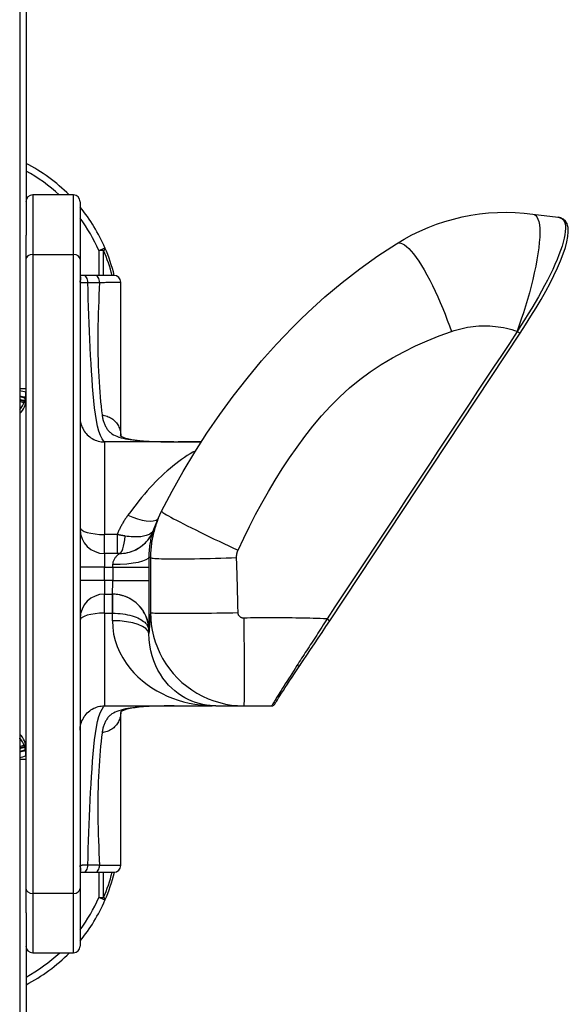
# Model space of a CAD drawing. Header units: inches. Extents: x 6 to 174, y 10 to 93.
# Tile 120 of 127: x 102.54 to 104.13, y 48.63 to 51.49. Entities that reach past the tile are written whole.
import ezdxf

# ---------------------------------------------------------------- set-up
doc = ezdxf.new("R2010")
doc.units = ezdxf.units.IN
doc.header["$MEASUREMENT"] = 0
doc.layers.add('Visible Edges(ANSI)', color=7, linetype='Continuous', lineweight=25)
doc.layers.add('Visible Tangent Edges(ANSI)', color=7, linetype='Continuous', lineweight=25)

msp = doc.modelspace()

# ---------------------------------------------------------------- linework, layer by layer
at = {"layer": 'Visible Edges(ANSI)'}
for p, q in [((102.5385, 70.6177), (102.5385, 29.1367)), ((102.557, 68.0234), (102.557, 50.8633)), ((102.6948, 50.9801), (102.5766, 50.9801)), ((102.7144, 50.9604), (102.7144, 50.7929)), ((104.0316, 50.9245), (104.105, 50.9152)), ((102.557, 50.7929), (102.557, 50.8633)), ((102.557, 48.9625), (102.557, 50.7929)), ((102.7144, 50.7929), (102.7144, 48.9625)), ((102.7232, 50.7458), (102.7144, 50.7458)), ((102.7576, 50.7458), (102.7232, 50.7458)), ((102.8129, 50.7458), (102.7576, 50.7458)), ((102.8326, 50.2806), (102.8326, 50.7262)), ((103.4411, 49.7413), (103.9945, 50.5777)), ((102.5385, 50.4171), (102.557, 50.4171)), ((102.9866, 50.2616), (102.7853, 50.2616)), ((102.9866, 50.2616), (102.9999, 50.2616)), ((102.9335, 50.019), (102.9418, 50.0385)), ((102.9418, 50.0385), (102.9516, 50.0598)), ((102.8288, 49.9368), (102.7853, 49.9368)), ((102.7853, 49.8187), (102.8086, 49.8187)), ((102.7853, 49.4939), (102.9866, 49.4939)), ((102.9866, 49.4939), (102.9999, 49.4939)), ((103.0688, 49.494), (103.0805, 49.494)), ((103.1094, 49.4939), (103.1904, 49.4939)), ((103.1904, 49.4939), (103.2718, 49.4939)), ((102.8326, 49.4766), (102.8326, 49.4748)), ((102.8326, 49.0293), (102.8326, 49.4748)), ((102.5385, 49.3384), (102.557, 49.3384)), ((102.7144, 49.0096), (102.7232, 49.0096)), ((102.7232, 49.0096), (102.7576, 49.0096)), ((102.7576, 49.0096), (102.8129, 49.0096)), ((102.557, 48.8921), (102.557, 48.9625)), ((102.7144, 48.9625), (102.7144, 48.7951)), ((102.557, 48.8921), (102.557, 31.7321)), ((102.5766, 48.7754), (102.6948, 48.7754))]:
    msp.add_line(p, q, dxfattribs=at)
at = {"layer": 'Visible Edges(ANSI)', "flags": 128}
for points in [[(103.6351, 50.8382), (103.6572, 50.8514), (103.68, 50.8637), (103.7033, 50.875), (103.7271, 50.8853), (103.7513, 50.8945), (103.7758, 50.9028), (103.8007, 50.9099), (103.8257, 50.916), (103.8511, 50.9209), (103.8767, 50.9248), (103.9025, 50.9275), (103.9284, 50.9292), (103.9543, 50.9297), (103.9802, 50.9291), (104.006, 50.9274), (104.0316, 50.9245)], [(103.9945, 50.5777), (104.0106, 50.6023), (104.0262, 50.627), (104.0413, 50.6516), (104.0556, 50.6759), (104.0691, 50.6999), (104.0817, 50.7233), (104.0932, 50.7459), (104.1035, 50.7678), (104.1126, 50.7886), (104.1202, 50.8083), (104.1264, 50.8267), (104.1309, 50.8436), (104.1338, 50.8591), (104.1349, 50.8731), (104.1341, 50.8855), (104.131, 50.8965)], [(104.1308, 50.8969), (104.1264, 50.9039), (104.1203, 50.9095), (104.113, 50.9133), (104.105, 50.9152)], [(104.1235, 50.902), (104.1239, 50.902), (104.1243, 50.9019), (104.1247, 50.9018), (104.1251, 50.9017), (104.1255, 50.9016), (104.1259, 50.9014), (104.1262, 50.9013), (104.1266, 50.9011), (104.127, 50.9009), (104.1273, 50.9007), (104.1277, 50.9005), (104.128, 50.9002), (104.1283, 50.9), (104.1286, 50.8997), (104.1289, 50.8994), (104.1292, 50.8992), (104.1295, 50.8989), (104.1298, 50.8986), (104.13, 50.8982), (104.1302, 50.8979), (104.1304, 50.8976), (104.1306, 50.8972), (104.1308, 50.8969), (104.131, 50.8965)], [(102.9516, 50.0598), (102.982, 50.1181), (103.0141, 50.1754), (103.0479, 50.2318), (103.0834, 50.2871), (103.1206, 50.3413), (103.1595, 50.3944), (103.2001, 50.4464), (103.2423, 50.497), (103.2861, 50.5462), (103.3086, 50.5702), (103.3315, 50.5937), (103.3547, 50.6168), (103.3783, 50.6394), (103.4267, 50.6833), (103.4767, 50.7252), (103.5281, 50.7651), (103.5809, 50.8028), (103.6351, 50.8382)], [(102.7144, 50.3325), (102.7146, 50.3278), (102.715, 50.3232), (102.7158, 50.3186), (102.7169, 50.3141), (102.7182, 50.3097), (102.7198, 50.3053), (102.7218, 50.3011), (102.7239, 50.297), (102.7264, 50.2931), (102.7291, 50.2893), (102.732, 50.2857), (102.7352, 50.2823), (102.7386, 50.2792), (102.7422, 50.2762), (102.7459, 50.2735), (102.7499, 50.2711), (102.754, 50.2689), (102.7582, 50.267), (102.7625, 50.2653), (102.767, 50.264), (102.7715, 50.263), (102.7761, 50.2622), (102.7807, 50.2617), (102.7853, 50.2616)], [(102.8326, 50.2806), (102.8325, 50.2789), (102.8323, 50.2785), (102.832, 50.2791), (102.8321, 50.2792), (102.8329, 50.2787), (102.8348, 50.2775), (102.8377, 50.276), (102.8417, 50.2743), (102.8465, 50.2727), (102.8522, 50.2711), (102.8652, 50.2684), (102.8801, 50.2663), (102.8962, 50.2647), (102.9133, 50.2636), (102.9311, 50.2628), (102.9495, 50.2622), (102.9684, 50.2618), (102.9877, 50.2616)], [(103.0666, 50.2615), (103.0498, 50.2615), (103.0329, 50.2615), (103.0163, 50.2616), (102.9999, 50.2616)], [(103.3535, 49.6108), (103.3638, 49.6259), (103.3743, 49.6416), (103.3851, 49.6576), (103.3961, 49.6739), (103.4072, 49.6905), (103.4185, 49.7073), (103.4298, 49.7243), (103.4411, 49.7413)], [(103.2718, 49.4939), (103.2748, 49.4943), (103.2765, 49.495), (103.278, 49.4961), (103.2791, 49.4971), (103.2797, 49.4978), (103.28, 49.4982), (103.2802, 49.4986), (103.2805, 49.499), (103.2815, 49.5007), (103.2832, 49.5033), (103.2854, 49.5069), (103.2883, 49.5115), (103.2918, 49.517), (103.2959, 49.5234), (103.3006, 49.5307), (103.3058, 49.5386), (103.3114, 49.5473), (103.3175, 49.5566), (103.3241, 49.5665), (103.331, 49.5769), (103.3382, 49.5878), (103.3457, 49.5991), (103.3535, 49.6108)], [(102.7144, 49.423), (102.7146, 49.4277), (102.715, 49.4323), (102.7158, 49.4368), (102.7169, 49.4413), (102.7182, 49.4458), (102.7198, 49.4501), (102.7218, 49.4544), (102.7239, 49.4584), (102.7264, 49.4624), (102.7291, 49.4661), (102.732, 49.4697), (102.7352, 49.4731), (102.7386, 49.4763), (102.7422, 49.4792), (102.7459, 49.4819), (102.7499, 49.4844), (102.754, 49.4866), (102.7582, 49.4885), (102.7625, 49.4901), (102.767, 49.4915), (102.7715, 49.4925), (102.7761, 49.4933), (102.7807, 49.4937), (102.7853, 49.4939)], [(102.9876, 49.4939), (102.9606, 49.4935), (102.9344, 49.4928), (102.9093, 49.4917), (102.8974, 49.4908), (102.8859, 49.4898), (102.875, 49.4885), (102.8648, 49.487), (102.8554, 49.4851), (102.8472, 49.483), (102.8405, 49.4807), (102.8356, 49.4784), (102.8329, 49.4768), (102.8321, 49.4762)], [(102.9999, 49.4939), (103.0168, 49.4939), (103.0341, 49.4939), (103.0514, 49.494), (103.0688, 49.494)]]:
    msp.add_lwpolyline(points, dxfattribs=at)
at = {"layer": 'Visible Edges(ANSI)'}
for centre, radius, start, end in [((102.328, 50.6272), 0.5, 44.8881, 62.7515), ((102.5766, 50.9604), 0.0197, 90, 180), ((102.6948, 50.9604), 0.0197, 0, 90), ((102.328, 50.6272), 0.5, 23.4439, 39.393), ((102.328, 50.6272), 0.5, 13.7201, 23.4439), ((102.8129, 50.7262), 0.0197, 0, 90), ((102.5021, 50.2272), 0.187, 72.9251, 78.7497), ((102.4782, 50.4056), 0.0787, 319.996, 0), ((102.502, 50.2272), 0.1615, 71.6621, 76.9379), ((102.502, 50.2272), 0.1595, 71.6745, 76.7712), ((102.502, 50.2272), 0.1348, 73.7138, 74.2904), ((102.7853, 50.0077), 0.0709, 180, 270), ((102.7853, 49.7478), 0.0709, 90, 180), ((102.4782, 49.3498), 0.0787, 0, 40.004), ((102.502, 49.5272), 0.1348, 285.7096, 286.5686), ((102.502, 49.5272), 0.1595, 283.2288, 288.4467), ((102.502, 49.5272), 0.1615, 283.0621, 288.4491), ((102.5021, 49.5272), 0.187, 281.2503, 287.0749), ((102.328, 49.1272), 0.5, 336.5561, 346.3993), ((102.8129, 49.0293), 0.0197, 270, 0), ((102.328, 49.1272), 0.5, 320.607, 336.5561), ((102.5766, 48.7951), 0.0197, 180, 270), ((102.6948, 48.7951), 0.0197, 270, 0), ((102.328, 49.1272), 0.5, 297.2485, 315.2734)]:
    msp.add_arc(centre, radius, start, end, dxfattribs=at)
for centre, major_axis, ratio, start_param, end_param in [((103.0805, 49.4993), (-0.1897, 0), 0.028121, 1.570807, 1.665169), ((103.0905, 49.4125), (0.1151, 0.0117), 0.700795, 1.385374, 1.430574)]:
    msp.add_ellipse(centre, major_axis=major_axis, ratio=ratio, start_param=start_param, end_param=end_param, dxfattribs=at)
at = {"layer": 'Visible Tangent Edges(ANSI)'}
for p, q in [((102.5766, 50.9801), (102.5766, 50.8072)), ((102.6948, 50.8072), (102.6948, 50.9801)), ((102.7687, 50.8183), (102.7868, 50.8262)), ((102.7687, 50.8183), (102.7687, 50.7458)), ((102.7826, 50.8183), (102.7687, 50.8183)), ((102.7826, 50.7458), (102.7826, 50.8183)), ((102.5766, 50.8072), (102.5766, 48.9483)), ((102.5766, 50.8072), (102.6948, 50.8072)), ((102.6948, 48.9483), (102.6948, 50.8072)), ((103.9859, 50.5833), (103.9863, 50.5831)), ((103.9863, 50.5831), (103.9945, 50.5777)), ((102.7853, 50.2616), (102.7853, 49.9921)), ((102.8222, 49.9921), (102.7853, 49.9921)), ((102.7853, 49.9368), (102.7853, 49.9921)), ((102.8222, 49.9921), (102.8222, 49.9368)), ((102.7853, 49.9368), (102.7853, 49.8974)), ((102.9155, 49.9277), (102.9192, 49.9249)), ((102.9192, 49.9249), (102.9192, 49.9171)), ((102.7853, 49.8974), (102.7144, 49.8974)), ((102.7853, 49.858), (102.7853, 49.8974)), ((102.7853, 49.8974), (102.8092, 49.8974)), ((102.8092, 49.8974), (102.8092, 49.858)), ((102.8092, 49.8974), (102.9155, 49.8974)), ((102.9155, 49.858), (102.9155, 49.8974)), ((102.9192, 49.9171), (102.9192, 49.8384)), ((102.7853, 49.858), (102.7144, 49.858)), ((102.7853, 49.858), (102.7853, 49.8187)), ((102.8092, 49.858), (102.7853, 49.858)), ((102.8092, 49.858), (102.9155, 49.858)), ((102.9192, 49.8384), (102.9192, 49.765)), ((102.7853, 49.7634), (102.7853, 49.8187)), ((102.8081, 49.8187), (102.8081, 49.7634)), ((102.8086, 49.8187), (102.8081, 49.8187)), ((102.7853, 49.7634), (102.8081, 49.7634)), ((102.7853, 49.7634), (102.7853, 49.4939)), ((102.8081, 49.7634), (102.8083, 49.7634)), ((103.4329, 49.7467), (103.4411, 49.7413)), ((102.9145, 49.7124), (102.9149, 49.7124)), ((103.0688, 49.494), (103.0688, 49.494)), ((103.0805, 49.494), (103.0688, 49.494)), ((103.0805, 49.494), (103.0805, 49.494)), ((102.7687, 49.0096), (102.7687, 48.9361)), ((102.7826, 48.9361), (102.7826, 49.0096)), ((102.5766, 48.9483), (102.5766, 48.7754)), ((102.6948, 48.9483), (102.5766, 48.9483)), ((102.6948, 48.7754), (102.6948, 48.9483)), ((102.7687, 48.9361), (102.7826, 48.9361)), ((102.7868, 48.9283), (102.7687, 48.9361))]:
    msp.add_line(p, q, dxfattribs=at)
at = {"layer": 'Visible Tangent Edges(ANSI)', "flags": 128}
for points in [[(104.0316, 50.9245), (104.0361, 50.9232), (104.0401, 50.9203), (104.0436, 50.9159), (104.0465, 50.9099), (104.0489, 50.9023), (104.0506, 50.8931), (104.0516, 50.8824), (104.0519, 50.8702), (104.0516, 50.8567), (104.0505, 50.8418), (104.0488, 50.8258), (104.0465, 50.8089), (104.0436, 50.7911), (104.0401, 50.7726), (104.036, 50.7536), (104.0316, 50.7342), (104.0267, 50.7147), (104.0215, 50.6951), (104.016, 50.6756), (104.0102, 50.6563), (104.0043, 50.6374), (103.9982, 50.6188), (103.9921, 50.6008), (103.9859, 50.5833)], [(104.1235, 50.902), (104.1253, 50.8963), (104.1264, 50.8896), (104.1267, 50.882), (104.1262, 50.8735), (104.125, 50.8641), (104.123, 50.8539), (104.1203, 50.8429), (104.1168, 50.8311), (104.1126, 50.8187), (104.1077, 50.8056), (104.1022, 50.7919), (104.0961, 50.7777), (104.0894, 50.763), (104.0821, 50.7479), (104.0743, 50.7324), (104.0659, 50.7165), (104.0572, 50.7003), (104.048, 50.6839), (104.0385, 50.6673), (104.0286, 50.6506), (104.0184, 50.6338), (104.0079, 50.6169), (103.9972, 50.6), (103.9863, 50.5831)], [(104.1049, 50.9152), (104.106, 50.915), (104.107, 50.9149), (104.108, 50.9146), (104.109, 50.9144), (104.1099, 50.9141), (104.1109, 50.9138), (104.1118, 50.9134), (104.1127, 50.913), (104.1135, 50.9126), (104.1144, 50.9122), (104.1152, 50.9117), (104.116, 50.9111), (104.1167, 50.9106), (104.1175, 50.91), (104.1182, 50.9093), (104.1189, 50.9087), (104.1195, 50.9079), (104.1202, 50.9072), (104.1208, 50.9064), (104.1214, 50.9056), (104.1219, 50.9048), (104.1225, 50.9039), (104.123, 50.903), (104.1235, 50.902)], [(103.6351, 50.8382), (103.6388, 50.8399), (103.643, 50.8404), (103.6476, 50.8397), (103.6527, 50.8378), (103.6583, 50.8346), (103.6644, 50.8301), (103.6708, 50.8242), (103.6776, 50.8169), (103.6848, 50.8083), (103.6922, 50.7984), (103.6999, 50.7873), (103.7077, 50.775), (103.7157, 50.7617), (103.7237, 50.7474), (103.7317, 50.7324), (103.7396, 50.7167), (103.7474, 50.7004), (103.755, 50.6838), (103.7623, 50.6669), (103.7695, 50.6499), (103.7763, 50.6329), (103.7828, 50.616), (103.789, 50.5993), (103.7948, 50.5829)], [(102.7151, 50.7299), (102.7153, 50.7305), (102.7154, 50.7312), (102.7156, 50.7318), (102.7158, 50.7325), (102.7159, 50.7331), (102.7161, 50.7338), (102.7162, 50.7345), (102.7164, 50.7351), (102.7165, 50.7358), (102.7166, 50.7364), (102.7167, 50.7371), (102.7167, 50.7377), (102.7167, 50.7383), (102.7167, 50.7389), (102.7167, 50.7395), (102.7166, 50.7401), (102.7165, 50.7407), (102.7164, 50.7412), (102.7162, 50.7417), (102.7159, 50.7422), (102.7156, 50.7427), (102.7153, 50.7431), (102.7149, 50.7436), (102.7144, 50.7439)], [(102.7144, 50.7262), (102.7144, 50.7263), (102.7144, 50.7265), (102.7145, 50.7266), (102.7145, 50.7268), (102.7145, 50.7269), (102.7145, 50.7271), (102.7145, 50.7273), (102.7145, 50.7274), (102.7145, 50.7276), (102.7146, 50.7277), (102.7146, 50.7279), (102.7146, 50.728), (102.7146, 50.7282), (102.7147, 50.7284), (102.7147, 50.7285), (102.7147, 50.7287), (102.7148, 50.7288), (102.7148, 50.729), (102.7148, 50.7291), (102.7149, 50.7293), (102.7149, 50.7295), (102.715, 50.7296), (102.715, 50.7298), (102.7151, 50.7299)], [(102.7144, 50.7262), (102.7145, 50.7261), (102.7146, 50.726), (102.7148, 50.726), (102.7151, 50.7259), (102.7155, 50.7259), (102.7159, 50.7258), (102.7164, 50.7258), (102.7171, 50.7258), (102.7177, 50.7257), (102.7185, 50.7257), (102.7193, 50.7256), (102.7202, 50.7256), (102.7212, 50.7255), (102.7223, 50.7255), (102.7234, 50.7254), (102.7246, 50.7254), (102.7259, 50.7254), (102.7273, 50.7253), (102.7287, 50.7253), (102.7302, 50.7253), (102.7317, 50.7252), (102.7333, 50.7252), (102.735, 50.7252), (102.7367, 50.7251)], [(102.7367, 50.7251), (102.7382, 50.7252), (102.7396, 50.7252), (102.741, 50.7252), (102.7425, 50.7252), (102.7439, 50.7252), (102.7453, 50.7253), (102.7468, 50.7253), (102.7482, 50.7253), (102.7496, 50.7253), (102.7511, 50.7254), (102.7525, 50.7254), (102.7539, 50.7254), (102.7554, 50.7254), (102.7568, 50.7254), (102.7582, 50.7255), (102.7597, 50.7255), (102.7611, 50.7255), (102.7625, 50.7255), (102.764, 50.7255), (102.7654, 50.7256), (102.7668, 50.7256), (102.7683, 50.7256), (102.7697, 50.7256), (102.7711, 50.7256)], [(102.7853, 50.2616), (102.7823, 50.2646), (102.7782, 50.2709), (102.7736, 50.2804), (102.7692, 50.2928), (102.7654, 50.3075), (102.762, 50.324), (102.7591, 50.3419), (102.7566, 50.3609), (102.7544, 50.3808), (102.7525, 50.4016), (102.7507, 50.423), (102.7491, 50.4449), (102.7476, 50.4672), (102.7462, 50.4899), (102.7449, 50.5129), (102.7437, 50.5362), (102.7426, 50.5596), (102.7415, 50.5832), (102.7406, 50.6068), (102.7397, 50.6305), (102.7388, 50.6542), (102.7381, 50.6779), (102.7374, 50.7016), (102.7367, 50.7251)], [(102.7711, 50.7256), (102.7701, 50.7075), (102.7692, 50.6893), (102.7684, 50.6713), (102.7677, 50.6534), (102.7671, 50.6356), (102.7666, 50.6179), (102.7662, 50.6003), (102.766, 50.583), (102.7658, 50.5658), (102.7658, 50.5488), (102.7659, 50.5319), (102.7662, 50.5154), (102.7666, 50.499), (102.7671, 50.4829), (102.7677, 50.467), (102.7685, 50.4514), (102.7694, 50.4361), (102.7704, 50.4212), (102.7715, 50.4066), (102.7726, 50.3924), (102.7739, 50.3786), (102.7753, 50.3652), (102.7767, 50.3524), (102.7782, 50.3401)], [(102.7711, 50.7256), (102.7759, 50.7257), (102.7805, 50.7257), (102.7849, 50.7257), (102.7892, 50.7258), (102.7932, 50.7258), (102.7971, 50.7258), (102.8009, 50.7259), (102.8044, 50.7259), (102.8077, 50.7259), (102.8109, 50.7259), (102.8138, 50.726), (102.8165, 50.726), (102.8191, 50.726), (102.8214, 50.726), (102.8235, 50.726), (102.8254, 50.7261), (102.8271, 50.7261), (102.8285, 50.7261), (102.8297, 50.7261), (102.8307, 50.7261), (102.8315, 50.7261), (102.8321, 50.7261), (102.8324, 50.7261), (102.8326, 50.7262)], [(103.1739, 49.9465), (103.1903, 49.9813), (103.2072, 50.0158), (103.2248, 50.05), (103.243, 50.0838), (103.2621, 50.1173), (103.2818, 50.1503), (103.3023, 50.1828), (103.3235, 50.2149), (103.3455, 50.2464), (103.3683, 50.2774), (103.392, 50.3078), (103.4166, 50.3373), (103.4425, 50.3658), (103.4697, 50.393), (103.4982, 50.4187), (103.5279, 50.4429), (103.5588, 50.4654), (103.5905, 50.4864), (103.6231, 50.5059), (103.6564, 50.524), (103.6902, 50.5406), (103.7246, 50.5559), (103.7594, 50.57), (103.7948, 50.5829)], [(103.9863, 50.5831), (103.9633, 50.5483), (103.9402, 50.5134), (103.9172, 50.4786), (103.8941, 50.4437), (103.871, 50.4089), (103.848, 50.374), (103.8249, 50.3392), (103.8019, 50.3043), (103.7788, 50.2695), (103.7557, 50.2346), (103.7327, 50.1998), (103.7096, 50.1649), (103.6866, 50.1301), (103.6635, 50.0952), (103.6404, 50.0604), (103.6174, 50.0255), (103.5943, 49.9907), (103.5712, 49.9558), (103.5482, 49.921), (103.5251, 49.8861), (103.5021, 49.8513), (103.479, 49.8164), (103.4559, 49.7816), (103.4329, 49.7467)], [(103.7948, 50.5829), (103.8025, 50.5854), (103.8103, 50.5878), (103.8181, 50.5899), (103.826, 50.5919), (103.834, 50.5936), (103.8419, 50.5951), (103.85, 50.5963), (103.858, 50.5974), (103.8661, 50.5982), (103.8741, 50.5988), (103.8822, 50.5992), (103.8903, 50.5994), (103.8985, 50.5993), (103.9066, 50.599), (103.9147, 50.5985), (103.9228, 50.5977), (103.9308, 50.5967), (103.9389, 50.5955), (103.9468, 50.5941), (103.9548, 50.5924), (103.9627, 50.5904), (103.9705, 50.5883), (103.9783, 50.5859), (103.9859, 50.5833)], [(102.7782, 50.3401), (102.7819, 50.3395), (102.7855, 50.3387), (102.7892, 50.3376), (102.7927, 50.3364), (102.7962, 50.335), (102.7996, 50.3334), (102.803, 50.3317), (102.8062, 50.3297), (102.8092, 50.3275), (102.8122, 50.3252), (102.8149, 50.3227), (102.8175, 50.32), (102.8199, 50.3172), (102.8222, 50.3143), (102.8242, 50.3112), (102.826, 50.308), (102.8275, 50.3047), (102.8289, 50.3014), (102.83, 50.298), (102.831, 50.2946), (102.8317, 50.2911), (102.8322, 50.2876), (102.8325, 50.2841), (102.8326, 50.2806)], [(102.7782, 50.3401), (102.7786, 50.3373), (102.7791, 50.3346), (102.7796, 50.3318), (102.7802, 50.3291), (102.7808, 50.3264), (102.7816, 50.3238), (102.7823, 50.3212), (102.7832, 50.3187), (102.7841, 50.3161), (102.7851, 50.3137), (102.7861, 50.3113), (102.7872, 50.3089), (102.7884, 50.3066), (102.7897, 50.3043), (102.791, 50.3021), (102.7924, 50.2999), (102.7939, 50.2979), (102.7954, 50.2958), (102.797, 50.2939), (102.7987, 50.292), (102.8005, 50.2902), (102.8023, 50.2885), (102.8043, 50.2868), (102.8063, 50.2853)], [(102.8063, 50.2853), (102.8111, 50.2826), (102.8162, 50.2801), (102.8216, 50.2778), (102.8273, 50.2758), (102.8334, 50.2739), (102.8397, 50.2722), (102.8463, 50.2707), (102.8531, 50.2694), (102.8602, 50.2682), (102.8675, 50.2672), (102.875, 50.2663), (102.8828, 50.2656), (102.8907, 50.2649), (102.8987, 50.2643), (102.907, 50.2638), (102.9153, 50.2633), (102.9238, 50.2629), (102.9325, 50.2626), (102.9413, 50.2624), (102.9501, 50.2621), (102.9591, 50.262), (102.9682, 50.2618), (102.9774, 50.2617), (102.9866, 50.2616)], [(102.9999, 50.2616), (103.0026, 50.2616), (103.0053, 50.2616), (103.008, 50.2616), (103.0108, 50.2616), (103.0135, 50.2616), (103.0163, 50.2616), (103.019, 50.2616), (103.0218, 50.2615), (103.0246, 50.2615), (103.0273, 50.2615), (103.0301, 50.2615), (103.0329, 50.2615), (103.0357, 50.2615), (103.0385, 50.2615), (103.0413, 50.2615), (103.0441, 50.2615), (103.0469, 50.2615), (103.0497, 50.2615), (103.0525, 50.2615), (103.0554, 50.2615), (103.0582, 50.2615), (103.061, 50.2615), (103.0638, 50.2615), (103.0666, 50.2615)], [(103.0506, 50.2361), (103.0426, 50.2316), (103.0344, 50.2268), (103.0262, 50.2217), (103.0179, 50.2162), (103.0096, 50.2104), (103.0012, 50.2044), (102.9929, 50.198), (102.9845, 50.1913), (102.9761, 50.1844), (102.9677, 50.1771), (102.9593, 50.1696), (102.9509, 50.1618), (102.9426, 50.1537), (102.9342, 50.1454), (102.9259, 50.1367), (102.9176, 50.1279), (102.9094, 50.1188), (102.9013, 50.1094), (102.8932, 50.0998), (102.8852, 50.09), (102.8772, 50.0799), (102.8693, 50.0697), (102.8615, 50.0592), (102.8537, 50.0486)], [(102.8537, 50.0486), (102.852, 50.0464), (102.8505, 50.0442), (102.8489, 50.042), (102.8473, 50.0398), (102.8458, 50.0375), (102.8443, 50.0353), (102.8429, 50.033), (102.8414, 50.0307), (102.84, 50.0284), (102.8386, 50.0261), (102.8373, 50.0237), (102.8359, 50.0214), (102.8346, 50.019), (102.8334, 50.0166), (102.8321, 50.0142), (102.8309, 50.0118), (102.8297, 50.0094), (102.8285, 50.0069), (102.8274, 50.0045), (102.8263, 50.002), (102.8252, 49.9996), (102.8242, 49.9971), (102.8232, 49.9946), (102.8222, 49.9921)], [(102.9418, 50.0385), (102.94, 50.034), (102.9383, 50.0295), (102.9366, 50.0249), (102.935, 50.0204), (102.9335, 50.0158), (102.932, 50.0111), (102.9307, 50.0065), (102.9294, 50.0018), (102.9282, 49.9971), (102.927, 49.9924), (102.926, 49.9877), (102.925, 49.9829), (102.9241, 49.9782), (102.9232, 49.9734), (102.9225, 49.9686), (102.9218, 49.9637), (102.9212, 49.9589), (102.9207, 49.9541), (102.9202, 49.9492), (102.9199, 49.9444), (102.9196, 49.9395), (102.9194, 49.9346), (102.9193, 49.9298), (102.9192, 49.9249)], [(102.9516, 50.0598), (102.9518, 50.0591), (102.9528, 50.0581), (102.9547, 50.0566), (102.9575, 50.0547), (102.9613, 50.0523), (102.966, 50.0494), (102.9718, 50.0462), (102.9786, 50.0424), (102.9863, 50.0382), (102.995, 50.0336), (103.0046, 50.0286), (103.0151, 50.0233), (103.0263, 50.0176), (103.0383, 50.0116), (103.0508, 50.0054), (103.0638, 49.999), (103.0772, 49.9924), (103.0909, 49.9858), (103.1049, 49.9791), (103.1189, 49.9724), (103.1328, 49.9658), (103.1467, 49.9592), (103.1605, 49.9528), (103.1739, 49.9465)], [(102.9284, 50.0064), (102.9286, 50.0069), (102.9288, 50.0074), (102.929, 50.008), (102.9292, 50.0085), (102.9294, 50.009), (102.9296, 50.0096), (102.9298, 50.0101), (102.93, 50.0106), (102.9302, 50.0111), (102.9305, 50.0117), (102.9307, 50.0122), (102.9309, 50.0127), (102.9311, 50.0132), (102.9313, 50.0138), (102.9315, 50.0143), (102.9317, 50.0148), (102.932, 50.0153), (102.9322, 50.0159), (102.9324, 50.0164), (102.9326, 50.0169), (102.9328, 50.0174), (102.9331, 50.0179), (102.9333, 50.0185), (102.9335, 50.019)], [(102.8457, 49.9877), (102.8447, 49.9879), (102.8437, 49.988), (102.8428, 49.9882), (102.8418, 49.9884), (102.8408, 49.9885), (102.8398, 49.9887), (102.8389, 49.9889), (102.8379, 49.989), (102.8369, 49.9892), (102.8359, 49.9894), (102.835, 49.9896), (102.834, 49.9898), (102.833, 49.9899), (102.832, 49.9901), (102.831, 49.9903), (102.8301, 49.9905), (102.8291, 49.9907), (102.8281, 49.9909), (102.8271, 49.9911), (102.8261, 49.9913), (102.8252, 49.9915), (102.8242, 49.9917), (102.8232, 49.9919), (102.8222, 49.9921)], [(102.8288, 49.9368), (102.8348, 49.937), (102.8408, 49.9375), (102.8467, 49.9383), (102.8524, 49.9395), (102.858, 49.9409), (102.8634, 49.9426), (102.8687, 49.9446), (102.8738, 49.9469), (102.8787, 49.9493), (102.8835, 49.952), (102.888, 49.9549), (102.8924, 49.958), (102.8965, 49.9613), (102.9004, 49.9647), (102.9042, 49.9683), (102.9077, 49.972), (102.911, 49.9759), (102.9142, 49.9799), (102.9171, 49.984), (102.9198, 49.9883), (102.9222, 49.9927), (102.9245, 49.9971), (102.9266, 50.0017), (102.9284, 50.0064)], [(102.9284, 50.0064), (102.9275, 50.0042), (102.9264, 50.0022), (102.925, 50.0003), (102.9234, 49.9985), (102.9216, 49.9968), (102.9196, 49.9952), (102.9173, 49.9937), (102.9149, 49.9923), (102.9122, 49.9911), (102.9092, 49.9899), (102.9061, 49.9889), (102.9027, 49.9879), (102.8991, 49.9871), (102.8953, 49.9865), (102.8912, 49.9859), (102.8869, 49.9855), (102.8825, 49.9853), (102.8778, 49.9851), (102.8729, 49.9852), (102.8678, 49.9854), (102.8625, 49.9857), (102.857, 49.9862), (102.8514, 49.9869), (102.8457, 49.9877)], [(102.9155, 49.9277), (102.9155, 49.9333), (102.9157, 49.9388), (102.916, 49.9442), (102.9164, 49.9495), (102.9169, 49.9546), (102.9175, 49.9595), (102.9182, 49.9643), (102.919, 49.9689), (102.9197, 49.9733), (102.9206, 49.9774), (102.9214, 49.9813), (102.9223, 49.985), (102.9231, 49.9884), (102.924, 49.9915), (102.9248, 49.9944), (102.9255, 49.997), (102.9263, 49.9993), (102.9269, 50.0013), (102.9274, 50.003), (102.9279, 50.0044), (102.9283, 50.0055), (102.9285, 50.0063), (102.9287, 50.0067), (102.9287, 50.0068)], [(102.9287, 50.0068), (102.9287, 50.0068), (102.9287, 50.0068), (102.9287, 50.0067), (102.9287, 50.0067), (102.9286, 50.0067), (102.9286, 50.0067), (102.9286, 50.0067), (102.9286, 50.0067), (102.9286, 50.0066), (102.9286, 50.0066), (102.9286, 50.0066), (102.9286, 50.0066), (102.9285, 50.0066), (102.9285, 50.0065), (102.9285, 50.0065), (102.9285, 50.0065), (102.9285, 50.0065), (102.9285, 50.0065), (102.9285, 50.0064), (102.9285, 50.0064), (102.9285, 50.0064), (102.9284, 50.0064), (102.9284, 50.0064), (102.9284, 50.0064)], [(102.8288, 49.9368), (102.8287, 49.9367), (102.8285, 49.9365), (102.8281, 49.9362), (102.8275, 49.9358), (102.8268, 49.9352), (102.826, 49.9345), (102.825, 49.9337), (102.824, 49.9328), (102.8228, 49.9318), (102.8216, 49.9306), (102.8204, 49.9294), (102.8191, 49.928), (102.8179, 49.9266), (102.8166, 49.925), (102.8154, 49.9234), (102.8143, 49.9217), (102.8132, 49.9199), (102.8122, 49.918), (102.8113, 49.9161), (102.8106, 49.9141), (102.81, 49.912), (102.8095, 49.9099), (102.8093, 49.9078), (102.8092, 49.9056)], [(102.9192, 49.9249), (102.9197, 49.9244), (102.9212, 49.9239), (102.9236, 49.9234), (102.927, 49.923), (102.9315, 49.9226), (102.9371, 49.9223), (102.9438, 49.922), (102.9516, 49.9217), (102.9604, 49.9215), (102.9703, 49.9214), (102.9812, 49.9213), (102.993, 49.9213), (103.0056, 49.9213), (103.0189, 49.9214), (103.0329, 49.9215), (103.0475, 49.9217), (103.0624, 49.922), (103.0777, 49.9223), (103.0931, 49.9226), (103.1086, 49.923), (103.1241, 49.9234), (103.1395, 49.9239), (103.1547, 49.9244), (103.1695, 49.9249)], [(103.1695, 49.9249), (103.1695, 49.9258), (103.1695, 49.9267), (103.1695, 49.9277), (103.1696, 49.9286), (103.1696, 49.9295), (103.1697, 49.9304), (103.1698, 49.9314), (103.1699, 49.9323), (103.17, 49.9332), (103.1701, 49.9341), (103.1703, 49.935), (103.1705, 49.9359), (103.1707, 49.9368), (103.1709, 49.9377), (103.1711, 49.9386), (103.1713, 49.9395), (103.1716, 49.9404), (103.1719, 49.9413), (103.1722, 49.9422), (103.1725, 49.9431), (103.1728, 49.9439), (103.1732, 49.9448), (103.1736, 49.9456), (103.1739, 49.9465)], [(103.174, 49.765), (103.1739, 49.7717), (103.1737, 49.7784), (103.1736, 49.7851), (103.1735, 49.7917), (103.1733, 49.7984), (103.1731, 49.805), (103.173, 49.8117), (103.1728, 49.8183), (103.1726, 49.825), (103.1725, 49.8317), (103.1723, 49.8383), (103.1721, 49.845), (103.1719, 49.8516), (103.1717, 49.8583), (103.1715, 49.865), (103.1713, 49.8716), (103.1711, 49.8783), (103.1709, 49.8849), (103.1707, 49.8916), (103.1705, 49.8982), (103.1702, 49.9049), (103.17, 49.9116), (103.1698, 49.9182), (103.1695, 49.9249)], [(102.9145, 49.7124), (102.9143, 49.7187), (102.9138, 49.725), (102.9128, 49.7313), (102.9115, 49.7375), (102.9098, 49.7437), (102.9077, 49.7497), (102.9053, 49.7557), (102.9024, 49.7616), (102.8992, 49.7673), (102.8956, 49.7729), (102.8916, 49.7783), (102.8872, 49.7835), (102.8824, 49.7884), (102.8773, 49.7931), (102.8718, 49.7976), (102.8659, 49.8016), (102.8596, 49.8054), (102.853, 49.8087), (102.8461, 49.8117), (102.839, 49.8141), (102.8316, 49.816), (102.824, 49.8175), (102.8163, 49.8184), (102.8086, 49.8187)], [(102.8083, 49.7634), (102.816, 49.7632), (102.8237, 49.7629), (102.8313, 49.7622), (102.8387, 49.7613), (102.8458, 49.7602), (102.8527, 49.7589), (102.8593, 49.7574), (102.8656, 49.7557), (102.8715, 49.7538), (102.877, 49.7517), (102.8822, 49.7495), (102.887, 49.7472), (102.8914, 49.7448), (102.8954, 49.7422), (102.899, 49.7395), (102.9023, 49.7368), (102.9051, 49.7339), (102.9076, 49.731), (102.9097, 49.728), (102.9114, 49.725), (102.9128, 49.7219), (102.9137, 49.7188), (102.9143, 49.7156), (102.9145, 49.7124)], [(102.9192, 49.765), (102.919, 49.7635), (102.9188, 49.7617), (102.9186, 49.7598), (102.9184, 49.7577), (102.9182, 49.7555), (102.918, 49.7531), (102.9178, 49.7506), (102.9176, 49.748), (102.9175, 49.7453), (102.9173, 49.7426), (102.9171, 49.7397), (102.9169, 49.7368), (102.9167, 49.7339), (102.9165, 49.731), (102.9163, 49.7281), (102.9161, 49.7251), (102.9159, 49.7222), (102.9157, 49.7194), (102.9155, 49.7166), (102.9153, 49.7138), (102.9151, 49.7112), (102.9149, 49.7086), (102.9147, 49.7062), (102.9145, 49.7038)], [(102.9192, 49.765), (102.9198, 49.748), (102.9214, 49.7308), (102.9241, 49.7137), (102.928, 49.6966), (102.933, 49.6798), (102.9391, 49.6633), (102.9462, 49.6471), (102.9544, 49.6314), (102.9637, 49.6163), (102.974, 49.6017), (102.9853, 49.5877), (102.9975, 49.5745), (103.0106, 49.5621), (103.0245, 49.5506), (103.0392, 49.54), (103.0544, 49.5304), (103.0703, 49.5219), (103.0866, 49.5145), (103.1034, 49.5082), (103.1205, 49.5031), (103.1378, 49.4991), (103.1553, 49.4962), (103.1728, 49.4945), (103.1904, 49.4939)], [(102.9192, 49.765), (102.9197, 49.7648), (102.9212, 49.7645), (102.9237, 49.7642), (102.9272, 49.764), (102.9317, 49.7638), (102.9374, 49.7636), (102.9442, 49.7635), (102.9521, 49.7633), (102.9612, 49.7632), (102.9712, 49.7631), (102.9823, 49.7631), (102.9942, 49.7631), (103.0071, 49.7631), (103.0207, 49.7631), (103.0349, 49.7632), (103.0497, 49.7633), (103.0649, 49.7635), (103.0805, 49.7636), (103.0962, 49.7638), (103.112, 49.764), (103.1278, 49.7642), (103.1434, 49.7645), (103.1589, 49.7648), (103.174, 49.765)], [(103.1904, 49.7491), (103.1893, 49.7491), (103.1883, 49.7492), (103.1873, 49.7493), (103.1862, 49.7496), (103.1852, 49.7498), (103.1842, 49.7502), (103.1832, 49.7506), (103.1823, 49.7511), (103.1814, 49.7517), (103.1805, 49.7523), (103.1797, 49.7529), (103.1789, 49.7537), (103.1781, 49.7544), (103.1774, 49.7553), (103.1768, 49.7561), (103.1763, 49.757), (103.1757, 49.758), (103.1753, 49.7589), (103.1749, 49.7599), (103.1746, 49.7609), (103.1744, 49.7619), (103.1742, 49.763), (103.1741, 49.764), (103.174, 49.765)], [(102.8082, 49.7416), (102.8091, 49.7217), (102.8119, 49.7024), (102.8164, 49.6838), (102.8224, 49.666), (102.8298, 49.6491), (102.8384, 49.633), (102.8481, 49.6179), (102.8588, 49.6036), (102.8703, 49.5903), (102.8826, 49.5779), (102.8955, 49.5665), (102.9091, 49.556), (102.9231, 49.5463), (102.9377, 49.5375), (102.9527, 49.5295), (102.968, 49.5223), (102.9836, 49.516), (102.9995, 49.5106), (103.0156, 49.5059), (103.0319, 49.502), (103.0483, 49.4989), (103.0649, 49.4965), (103.0816, 49.4949), (103.0984, 49.494)], [(103.4329, 49.7467), (103.4228, 49.7471), (103.4127, 49.7475), (103.4026, 49.7479), (103.3925, 49.7482), (103.3824, 49.7485), (103.3722, 49.7487), (103.3621, 49.7489), (103.352, 49.7491), (103.3419, 49.7493), (103.3318, 49.7494), (103.3217, 49.7496), (103.3116, 49.7496), (103.3015, 49.7497), (103.2914, 49.7498), (103.2813, 49.7498), (103.2712, 49.7498), (103.2611, 49.7498), (103.251, 49.7497), (103.2409, 49.7496), (103.2308, 49.7496), (103.2207, 49.7495), (103.2106, 49.7494), (103.2005, 49.7492), (103.1904, 49.7491)], [(103.1904, 49.7491), (103.1906, 49.7339), (103.1908, 49.7184), (103.191, 49.7026), (103.1912, 49.6868), (103.1914, 49.6709), (103.1915, 49.6551), (103.1916, 49.6396), (103.1918, 49.6243), (103.1918, 49.6094), (103.1919, 49.5951), (103.1919, 49.5815), (103.192, 49.5686), (103.1919, 49.5566), (103.1919, 49.5455), (103.1918, 49.5355), (103.1918, 49.5265), (103.1916, 49.5186), (103.1915, 49.5118), (103.1914, 49.5061), (103.1912, 49.5016), (103.191, 49.4981), (103.1908, 49.4957), (103.1906, 49.4943), (103.1904, 49.4939)], [(103.4329, 49.7467), (103.4291, 49.7408), (103.4253, 49.7349), (103.4216, 49.729), (103.4178, 49.7231), (103.414, 49.7172), (103.4102, 49.7114), (103.4065, 49.7055), (103.4027, 49.6997), (103.399, 49.6939), (103.3953, 49.6881), (103.3916, 49.6824), (103.3879, 49.6766), (103.3842, 49.6709), (103.3805, 49.6653), (103.3769, 49.6596), (103.3732, 49.654), (103.3697, 49.6485), (103.3661, 49.643), (103.3625, 49.6375), (103.359, 49.6321), (103.3556, 49.6267), (103.3521, 49.6214), (103.3487, 49.6161), (103.3453, 49.6109)], [(103.1036, 49.494), (103.0927, 49.4946), (103.0819, 49.4959), (103.0711, 49.4978), (103.0605, 49.5003), (103.0499, 49.5035), (103.0395, 49.5073), (103.0292, 49.5119), (103.0191, 49.5171), (103.0092, 49.5231), (102.9994, 49.5297), (102.99, 49.5371), (102.9808, 49.5452), (102.972, 49.5541), (102.9635, 49.5638), (102.9555, 49.5743), (102.9479, 49.5856), (102.9409, 49.5977), (102.9345, 49.6106), (102.9288, 49.6244), (102.9239, 49.6389), (102.9199, 49.6541), (102.9169, 49.6702), (102.9151, 49.6868), (102.9145, 49.7038)], [(103.3453, 49.6109), (103.3401, 49.6028), (103.335, 49.5948), (103.33, 49.587), (103.3251, 49.5794), (103.3204, 49.572), (103.3158, 49.5649), (103.3114, 49.5579), (103.3072, 49.5512), (103.3032, 49.5448), (103.2993, 49.5387), (103.2957, 49.5329), (103.2923, 49.5275), (103.2891, 49.5223), (103.2862, 49.5176), (103.2835, 49.5132), (103.2811, 49.5093), (103.279, 49.5057), (103.2771, 49.5026), (103.2755, 49.5), (103.2742, 49.4978), (103.2732, 49.4961), (103.2724, 49.4949), (103.272, 49.4941), (103.2718, 49.4939)], [(103.3535, 49.6108), (103.3534, 49.6106), (103.3532, 49.6104), (103.353, 49.6102), (103.3528, 49.6101), (103.3526, 49.61), (103.3523, 49.6098), (103.3521, 49.6097), (103.3518, 49.6097), (103.3514, 49.6096), (103.3511, 49.6096), (103.3508, 49.6096), (103.3504, 49.6095), (103.35, 49.6096), (103.3497, 49.6096), (103.3493, 49.6097), (103.3488, 49.6097), (103.3484, 49.6098), (103.348, 49.6099), (103.3476, 49.6101), (103.3471, 49.6102), (103.3467, 49.6104), (103.3462, 49.6105), (103.3458, 49.6107), (103.3453, 49.6109)], [(102.7367, 49.0303), (102.7374, 49.0539), (102.7381, 49.0775), (102.7388, 49.1012), (102.7397, 49.1249), (102.7406, 49.1486), (102.7415, 49.1723), (102.7426, 49.1959), (102.7437, 49.2193), (102.7449, 49.2425), (102.7462, 49.2655), (102.7476, 49.2882), (102.7491, 49.3106), (102.7507, 49.3325), (102.7525, 49.3539), (102.7544, 49.3746), (102.7566, 49.3946), (102.7591, 49.4136), (102.762, 49.4314), (102.7654, 49.4479), (102.7692, 49.4627), (102.7736, 49.4751), (102.7782, 49.4845), (102.7823, 49.4909), (102.7853, 49.4939)], [(102.9866, 49.4939), (102.9774, 49.4938), (102.9682, 49.4937), (102.9591, 49.4935), (102.9501, 49.4933), (102.9413, 49.4931), (102.9325, 49.4928), (102.9238, 49.4925), (102.9153, 49.4921), (102.9069, 49.4917), (102.8987, 49.4912), (102.8907, 49.4906), (102.8828, 49.4899), (102.875, 49.4891), (102.8675, 49.4882), (102.8602, 49.4872), (102.8531, 49.4861), (102.8463, 49.4847), (102.8397, 49.4832), (102.8334, 49.4816), (102.8274, 49.4797), (102.8216, 49.4776), (102.8162, 49.4754), (102.8111, 49.4729), (102.8063, 49.4702)], [(102.9999, 49.4939), (103.0027, 49.4939), (103.0055, 49.4939), (103.0083, 49.4939), (103.0111, 49.4939), (103.014, 49.4939), (103.0168, 49.4939), (103.0197, 49.4939), (103.0225, 49.4939), (103.0254, 49.4939), (103.0283, 49.4939), (103.0312, 49.4939), (103.034, 49.4939), (103.0369, 49.494), (103.0398, 49.494), (103.0427, 49.494), (103.0456, 49.494), (103.0485, 49.494), (103.0514, 49.494), (103.0543, 49.494), (103.0572, 49.494), (103.0601, 49.494), (103.063, 49.494), (103.0659, 49.494), (103.0688, 49.494)], [(103.0984, 49.494), (103.0977, 49.494), (103.0969, 49.494), (103.0962, 49.494), (103.0954, 49.494), (103.0947, 49.494), (103.0939, 49.494), (103.0932, 49.494), (103.0925, 49.494), (103.0917, 49.494), (103.091, 49.494), (103.0902, 49.494), (103.0895, 49.494), (103.0887, 49.494), (103.088, 49.494), (103.0872, 49.494), (103.0865, 49.494), (103.0858, 49.494), (103.085, 49.494), (103.0843, 49.494), (103.0835, 49.494), (103.0828, 49.494), (103.082, 49.494), (103.0813, 49.494), (103.0805, 49.494)], [(103.1036, 49.494), (103.1034, 49.494), (103.1032, 49.494), (103.103, 49.494), (103.1027, 49.494), (103.1025, 49.494), (103.1023, 49.494), (103.1021, 49.494), (103.1019, 49.494), (103.1017, 49.494), (103.1014, 49.494), (103.1012, 49.494), (103.101, 49.494), (103.1008, 49.494), (103.1006, 49.494), (103.1004, 49.494), (103.1001, 49.494), (103.0999, 49.494), (103.0997, 49.494), (103.0995, 49.494), (103.0993, 49.494), (103.099, 49.494), (103.0988, 49.494), (103.0986, 49.494), (103.0984, 49.494)], [(103.1094, 49.4939), (103.1092, 49.4939), (103.1089, 49.4939), (103.1087, 49.4939), (103.1084, 49.4939), (103.1082, 49.4939), (103.1079, 49.4939), (103.1077, 49.4939), (103.1075, 49.4939), (103.1072, 49.4939), (103.107, 49.4939), (103.1067, 49.4939), (103.1065, 49.4939), (103.1063, 49.4939), (103.106, 49.4939), (103.1058, 49.4939), (103.1055, 49.4939), (103.1053, 49.4939), (103.1051, 49.4939), (103.1048, 49.4939), (103.1046, 49.4939), (103.1043, 49.4939), (103.1041, 49.4939), (103.1039, 49.4939), (103.1036, 49.494)], [(102.8326, 49.4748), (102.8325, 49.4714), (102.8322, 49.4679), (102.8317, 49.4644), (102.831, 49.4609), (102.83, 49.4575), (102.8289, 49.4541), (102.8275, 49.4507), (102.826, 49.4475), (102.8242, 49.4443), (102.8222, 49.4412), (102.8199, 49.4383), (102.8175, 49.4354), (102.8149, 49.4328), (102.8122, 49.4303), (102.8092, 49.4279), (102.8062, 49.4258), (102.803, 49.4238), (102.7996, 49.422), (102.7962, 49.4204), (102.7927, 49.419), (102.7892, 49.4178), (102.7855, 49.4168), (102.7819, 49.416), (102.7782, 49.4153)], [(102.8063, 49.4702), (102.8043, 49.4686), (102.8023, 49.467), (102.8005, 49.4653), (102.7987, 49.4635), (102.797, 49.4616), (102.7954, 49.4596), (102.7939, 49.4576), (102.7924, 49.4555), (102.791, 49.4534), (102.7897, 49.4512), (102.7884, 49.4489), (102.7872, 49.4466), (102.7861, 49.4442), (102.7851, 49.4418), (102.7841, 49.4393), (102.7832, 49.4368), (102.7823, 49.4343), (102.7816, 49.4317), (102.7808, 49.429), (102.7802, 49.4264), (102.7796, 49.4236), (102.7791, 49.4209), (102.7786, 49.4181), (102.7782, 49.4153)], [(102.7782, 49.4153), (102.7767, 49.4031), (102.7753, 49.3902), (102.7739, 49.3769), (102.7726, 49.3631), (102.7715, 49.3489), (102.7704, 49.3343), (102.7694, 49.3193), (102.7685, 49.304), (102.7677, 49.2885), (102.7671, 49.2726), (102.7666, 49.2565), (102.7662, 49.2401), (102.7659, 49.2235), (102.7658, 49.2067), (102.7658, 49.1897), (102.766, 49.1725), (102.7662, 49.1551), (102.7666, 49.1376), (102.7671, 49.1199), (102.7677, 49.1021), (102.7684, 49.0841), (102.7692, 49.0661), (102.7701, 49.048), (102.7711, 49.0298)], [(102.7367, 49.0303), (102.735, 49.0303), (102.7333, 49.0303), (102.7317, 49.0302), (102.7302, 49.0302), (102.7287, 49.0302), (102.7273, 49.0301), (102.7259, 49.0301), (102.7246, 49.0301), (102.7234, 49.03), (102.7223, 49.03), (102.7212, 49.0299), (102.7202, 49.0299), (102.7193, 49.0298), (102.7185, 49.0298), (102.7177, 49.0298), (102.7171, 49.0297), (102.7164, 49.0297), (102.7159, 49.0296), (102.7155, 49.0296), (102.7151, 49.0295), (102.7148, 49.0295), (102.7146, 49.0294), (102.7145, 49.0294), (102.7144, 49.0293)], [(102.7151, 49.0255), (102.715, 49.0257), (102.715, 49.0258), (102.7149, 49.026), (102.7149, 49.0262), (102.7148, 49.0263), (102.7148, 49.0265), (102.7148, 49.0266), (102.7147, 49.0268), (102.7147, 49.0269), (102.7147, 49.0271), (102.7146, 49.0273), (102.7146, 49.0274), (102.7146, 49.0276), (102.7146, 49.0277), (102.7145, 49.0279), (102.7145, 49.028), (102.7145, 49.0282), (102.7145, 49.0284), (102.7145, 49.0285), (102.7145, 49.0287), (102.7145, 49.0288), (102.7144, 49.029), (102.7144, 49.0291), (102.7144, 49.0293)], [(102.7144, 49.0115), (102.7149, 49.0119), (102.7153, 49.0123), (102.7156, 49.0128), (102.7159, 49.0132), (102.7162, 49.0137), (102.7164, 49.0143), (102.7165, 49.0148), (102.7166, 49.0154), (102.7167, 49.0159), (102.7167, 49.0165), (102.7167, 49.0171), (102.7167, 49.0178), (102.7167, 49.0184), (102.7166, 49.019), (102.7165, 49.0197), (102.7164, 49.0204), (102.7163, 49.021), (102.7161, 49.0217), (102.716, 49.0224), (102.7158, 49.023), (102.7156, 49.0237), (102.7155, 49.0243), (102.7153, 49.0249), (102.7151, 49.0255)], [(102.7711, 49.0298), (102.7697, 49.0298), (102.7683, 49.0299), (102.7668, 49.0299), (102.7654, 49.0299), (102.764, 49.0299), (102.7625, 49.0299), (102.7611, 49.03), (102.7597, 49.03), (102.7582, 49.03), (102.7568, 49.03), (102.7554, 49.03), (102.7539, 49.0301), (102.7525, 49.0301), (102.7511, 49.0301), (102.7496, 49.0301), (102.7482, 49.0301), (102.7468, 49.0302), (102.7453, 49.0302), (102.7439, 49.0302), (102.7425, 49.0302), (102.741, 49.0303), (102.7396, 49.0303), (102.7382, 49.0303), (102.7367, 49.0303)], [(102.8326, 49.0293), (102.8324, 49.0293), (102.8321, 49.0293), (102.8315, 49.0293), (102.8307, 49.0293), (102.8297, 49.0294), (102.8285, 49.0294), (102.8271, 49.0294), (102.8254, 49.0294), (102.8235, 49.0294), (102.8214, 49.0294), (102.8191, 49.0295), (102.8165, 49.0295), (102.8138, 49.0295), (102.8109, 49.0295), (102.8077, 49.0296), (102.8044, 49.0296), (102.8009, 49.0296), (102.7971, 49.0296), (102.7932, 49.0297), (102.7892, 49.0297), (102.7849, 49.0297), (102.7805, 49.0297), (102.7759, 49.0298), (102.7711, 49.0298)]]:
    msp.add_lwpolyline(points, dxfattribs=at)
at = {"layer": 'Visible Tangent Edges(ANSI)'}
for centre, radius, start, end in [((102.328, 50.6272), 0.4803, 47.2774, 61.5355), ((102.328, 50.6272), 0.4803, 23.4439, 36.4396), ((102.342, 50.6272), 0.4803, 14.2967, 23.4439), ((102.5021, 50.2272), 0.1713, 71.8552, 77.6998), ((102.502, 50.2272), 0.1694, 71.7832, 77.5552), ((102.502, 50.2272), 0.1556, 71.7548, 76.4301), ((102.502, 50.2272), 0.1397, 72.9725, 74.8538), ((102.502, 50.2272), 0.1341, 73.8382, 74.2059), ((102.502, 49.5272), 0.1341, 285.7941, 286.4506), ((102.502, 49.5272), 0.1397, 285.1462, 287.2698), ((102.502, 49.5272), 0.1556, 283.5699, 288.3871), ((102.502, 49.5272), 0.1694, 282.4448, 288.2905), ((102.5021, 49.5272), 0.1713, 282.3002, 288.2099), ((102.342, 49.1272), 0.4803, 336.5561, 345.8264), ((102.328, 49.1272), 0.4803, 323.5604, 336.5561), ((102.328, 49.1272), 0.4803, 298.4645, 312.8981)]:
    msp.add_arc(centre, radius, start, end, dxfattribs=at)
for centre, major_axis, ratio, start_param, end_param in [((102.7687, 50.8183), (0.0181, 0.0078), 0.369668, 5.41831, 6.283185), ((102.5766, 50.7929), (-0.0197, 0), 0.725546, 4.712389, 6.283185), ((102.6948, 50.7929), (0.0197, 0), 0.725546, 0, 1.570796), ((102.7341, 50.7337), (-0.0197, 0), 0.76144, 0, 0.254167), ((102.7232, 50.7262), (0, 0.0197), 0.686493, 4.660842, 6.283185), ((102.7576, 50.7262), (0, 0.0197), 0.687287, 4.686618, 6.283185), ((102.4782, 50.3859), (0.0787, 0), 0.832727, 5.584984, 6.283185), ((102.8537, 50.0959), (0.0916, -0.054), 0.393574, 4.940357, 6.14244), ((102.7853, 50.0132), (-0.0709, 0), 0.297872, 0, 1.570796), ((102.8286, 50.0155), (0, -0.0787), 0.230948, 0, 1.210027), ((102.8288, 50.0431), (0, -0.1063), 0.999999, 0, 1.222456), ((102.8092, 49.9277), (0.1063, 0.0001), 0.207679, 4.712193, 6.278642), ((102.9149, 49.8974), (0, 0.1457), 0.004444, 4.712389, 4.921591), ((102.8086, 49.8974), (0, -0.0394), 0.016444, 1.570796, 1.779998), ((102.8086, 49.858), (0, -0.0394), 0.016444, 0, 1.570796), ((102.9149, 49.858), (0, 0.1457), 0.004444, 3.141593, 4.712389), ((102.8083, 49.7399), (0.0003, 0.0787), 0.001324, 0.000019, 1.268336), ((102.8086, 49.7124), (0, 0.1063), 0.99999, 4.712389, 6.283185), ((102.7853, 49.7423), (-0.0709, 0), 0.297872, 4.712389, 6.283185), ((102.8062, 49.8777), (0, -0.3839), 0.005675, 1.208143, 1.268333), ((102.8082, 49.7038), (0.1063, -0.0002), 0.354756, 0.004754, 1.571395), ((102.9125, 49.8777), (0, 0.4902), 0.004444, 4.349736, 4.368289), ((103.0984, 49.5039), (0.00003, -0.00984), 0.094336, 6.254482, 6.283185), ((102.4782, 49.3696), (0.0787, 0), 0.832727, 0, 0.698201), ((102.7341, 49.0218), (-0.0197, 0), 0.76144, 6.029018, 6.283185), ((102.7232, 49.0293), (0, -0.0197), 0.686493, 0, 1.622343), ((102.7576, 49.0293), (0, -0.0197), 0.687287, 0, 1.596568), ((102.5766, 48.9625), (-0.0197, 0), 0.725546, 0, 1.570796), ((102.6948, 48.9625), (0.0197, 0), 0.725546, 4.712389, 6.283185), ((102.7687, 48.9361), (0.0181, -0.0078), 0.369668, 0, 0.864875)]:
    msp.add_ellipse(centre, major_axis=major_axis, ratio=ratio, start_param=start_param, end_param=end_param, dxfattribs=at)

doc.saveas('drawing.dxf')
